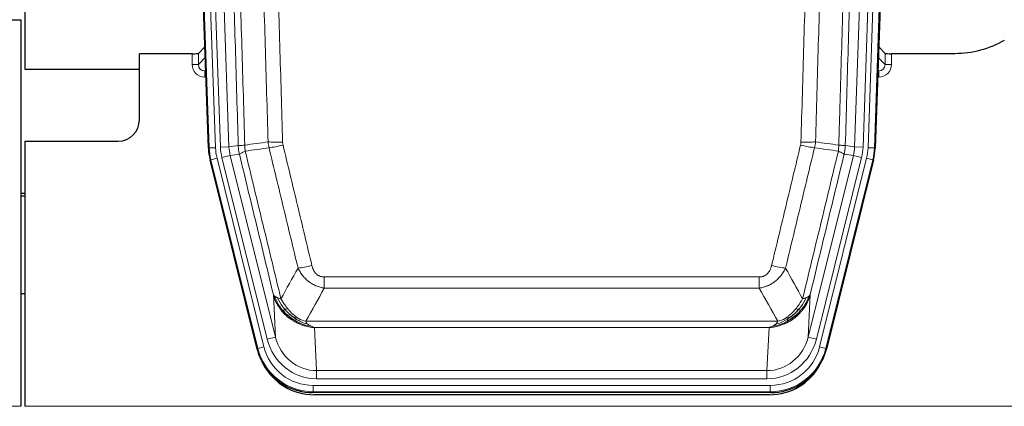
# Model space of a CAD drawing. Header units: inches. Extents: x 0 to 20790, y -12 to 14700.
# Tile 12 of 133: x 3731 to 4196, y 3637 to 3819. Entities that reach past the tile are written whole.
import ezdxf

# ---------------------------------------------------------------- set-up
doc = ezdxf.new("R2010")
doc.units = ezdxf.units.IN
doc.layers.add('1', color=7, linetype='Continuous', true_color=0xffffff)

msp = doc.modelspace()

# ---------------------------------------------------------------- linework, layer by layer
at = {"layer": '1', "color": 2, "linetype": 'Continuous', "lineweight": 25}
for p, q in [((3733.583, 4219.496), (3733.583, 3795.986)), ((3820.179, 3758.721), (3807.061, 4134.366)), ((4148.105, 4134.366), (4134.987, 3758.721)), ((3723.626, 3819.236), (3731.583, 3819.236)), ((3731.583, 3819.236), (3731.583, 3636.956)), ((3812.486, 3803.221), (3787.583, 3803.221)), ((3787.583, 3771.986), (3787.583, 3803.221)), ((3818.512, 3806.458), (3815.485, 3803.323)), ((4139.682, 3803.323), (4136.654, 3806.458)), ((4172.583, 3803.221), (4142.68, 3803.221)), ((3733.583, 3795.986), (3787.583, 3795.986)), ((3733.583, 3761.986), (3777.583, 3761.986)), ((3733.583, 3761.986), (3733.583, 3636.956)), ((3843.218, 3663.881), (3820.964, 3753.139)), ((4134.203, 3753.139), (4111.949, 3663.881)), ((3733.583, 3737.253), (3731.583, 3737.253)), ((3731.583, 3736.253), (3733.583, 3736.253)), ((3733.608, 3689.986), (3731.593, 3689.986)), ((4085.787, 3643.441), (3869.38, 3643.441)), ((4085.195, 3642.399), (3869.972, 3642.399))]:
    msp.add_line(p, q, dxfattribs=at)
at = {"layer": '1', "color": 110, "linetype": 'Continuous', "lineweight": 13}
for p, q in [((3820.553, 3758.773), (3807.442, 4134.216)), ((3810.436, 4134.321), (3823.547, 3758.878)), ((3812.828, 4133.379), (3825.894, 3759.208)), ((3816.82, 4133.518), (3829.886, 3759.347)), ((4125.281, 3759.347), (4138.347, 4133.518)), ((4142.339, 4133.379), (4129.273, 3759.208)), ((4131.62, 3758.878), (4144.731, 4134.321)), ((4147.725, 4134.216), (4134.614, 3758.773)), ((3812.476, 3798.174), (3812.486, 3803.221)), ((3815.485, 3803.323), (3815.474, 3798.092)), ((4139.693, 3798.092), (4139.682, 3803.323)), ((4142.68, 3803.221), (4142.691, 3798.174)), ((3815.474, 3798.092), (3818.688, 3801.42)), ((4136.479, 3801.42), (4139.693, 3798.092)), ((3818.894, 3795.527), (3818.467, 3795.084)), ((3818.467, 3795.084), (3818.467, 3792.165)), ((3818.467, 3795.084), (3818.909, 3795.084)), ((4136.257, 3795.084), (4136.7, 3795.084)), ((4136.7, 3795.084), (4136.273, 3795.527)), ((4136.7, 3795.084), (4136.7, 3792.165)), ((3818.467, 3792.165), (3819.011, 3792.165)), ((4136.7, 3792.165), (4136.155, 3792.165)), ((3820.179, 3758.721), (3820.553, 3758.773)), ((3823.547, 3758.878), (3820.553, 3758.773)), ((3825.894, 3759.208), (3829.886, 3759.347)), ((3829.886, 3759.347), (3834.263, 3759.962)), ((4120.904, 3759.962), (4125.281, 3759.347)), ((4125.281, 3759.347), (4129.273, 3759.208)), ((4134.614, 3758.773), (4131.62, 3758.878)), ((4134.614, 3758.773), (4134.987, 3758.721)), ((3821.337, 3753.191), (3820.964, 3753.139)), ((3824.244, 3753.916), (3821.337, 3753.191)), ((3843.511, 3664.256), (3821.337, 3753.191)), ((3824.244, 3753.916), (3846.418, 3664.981)), ((3826.591, 3754.246), (3830.467, 3755.212)), ((3847.943, 3668.608), (3826.591, 3754.246)), ((3834.819, 3755.824), (3830.467, 3755.212)), ((3830.467, 3755.212), (3851.819, 3669.574)), ((4103.348, 3669.574), (4124.699, 3755.212)), ((4107.223, 3668.608), (4128.575, 3754.246)), ((4108.749, 3664.981), (4130.923, 3753.916)), ((4133.829, 3753.191), (4111.656, 3664.256)), ((4124.699, 3755.212), (4120.348, 3755.824)), ((4124.699, 3755.212), (4128.575, 3754.246)), ((4133.829, 3753.191), (4130.923, 3753.916)), ((4134.203, 3753.139), (4133.829, 3753.191)), ((3874.912, 3692.688), (3874.912, 3697.929)), ((3874.912, 3697.929), (4080.255, 3697.929)), ((4080.255, 3692.688), (4080.255, 3697.929)), ((4080.255, 3692.688), (3874.912, 3692.688)), ((3851.819, 3669.574), (3850.861, 3689.63)), ((4104.305, 3689.63), (4103.348, 3669.574)), ((3866.181, 3677.069), (4088.986, 3677.069)), ((4084.873, 3674.039), (3870.293, 3674.039)), ((3870.293, 3674.039), (3871.262, 3653.76)), ((4083.905, 3653.76), (4084.873, 3674.039)), ((3847.943, 3668.608), (3851.819, 3669.574)), ((4107.223, 3668.608), (4103.348, 3669.574)), ((3843.218, 3663.881), (3843.511, 3664.256)), ((3846.418, 3664.981), (3843.511, 3664.256)), ((4111.656, 3664.256), (4108.749, 3664.981)), ((4111.656, 3664.256), (4111.949, 3663.881)), ((3871.262, 3649.896), (3871.262, 3653.76)), ((3871.262, 3653.76), (4083.905, 3653.76)), ((4083.905, 3649.896), (3871.262, 3649.896)), ((4083.905, 3649.896), (4083.905, 3653.76)), ((3869.673, 3646.812), (4085.493, 3646.812)), ((3869.673, 3643.816), (3869.673, 3646.812)), ((4085.493, 3643.816), (4085.493, 3646.812)), ((3869.673, 3643.816), (3869.38, 3643.441)), ((4085.493, 3643.816), (3869.673, 3643.816)), ((4085.787, 3643.441), (4085.493, 3643.816)), ((3243.583, 3636.956), (3731.583, 3636.956)), ((3733.583, 3636.956), (4221.583, 3636.956))]:
    msp.add_line(p, q, dxfattribs=at)
at = {"layer": '1', "color": 2, "linetype": 'Continuous', "lineweight": 25}
msp.add_arc((3777.583, 3771.986), 10, 270, 0, dxfattribs=at)
for centre, major_axis, ratio, start_param, end_param in [((3812.486, 3803.326), (-3, 0), 0.0349646, 1.5706703, 3.1078402), ((4142.68, 3803.326), (3, 0), 0.0349646, 3.1753451, 4.712515), ((3847.199, 3759.672, 0), (26.774, 3.763), 0.9986144, 3.0370169, 3.2461684), ((4107.967, 3759.672, 0), (-26.774, 3.763), 0.9986144, 3.0370169, 3.2461684), ((3869.438, 3670.478, 0), (16.66, 21.323), 0.9977958, 2.4794378, 2.7643876), ((4085.729, 3670.478, 0), (-16.66, 21.323), 0.9977958, 3.5187977, 3.8037475), ((3869.438, 3670.478, 0), (16.66, 21.323), 0.9977958, 2.7643876, 3.8037475), ((3869.997, 3669.415), (16.639, 21.297), 0.9990195, 2.7203481, 3.8043419), ((4085.169, 3669.415), (-16.639, 21.297), 0.9990195, 2.4788434, 3.5628372), ((4085.729, 3670.478, 0), (-16.66, 21.323), 0.9977958, 2.4794378, 3.5187977)]:
    msp.add_ellipse(centre, major_axis=major_axis, ratio=ratio, start_param=start_param, end_param=end_param, dxfattribs=at)
at = {"layer": '1', "color": 110, "linetype": 'Continuous', "lineweight": 13}
for centre, major_axis, ratio, start_param, end_param in [((3818.479, 3798.174), (-3.237, -5.067), 0.9977321, 5.2798208, 6.8506171), ((3812.476, 3798.095), (-3, 0.006), 0.0261769, 3.175273, 4.7124429), ((3818.479, 3798.095), (-1.726, -2.474), 0.9943829, 5.3201387, 6.890935), ((4136.687, 3798.174), (3.237, -5.067), 0.9977321, 5.7157535, 7.2865499), ((4136.687, 3798.095), (1.726, -2.474), 0.9943829, 5.6754356, 7.2462319), ((4142.691, 3798.095), (-3, -0.006), 0.0261769, 4.7123351, 6.249505), ((3855.216, 3762.667), (-9.996, -0.288), 0.1133347, 0.8101184, 1.5675278), ((4099.95, 3762.667), (-9.996, 0.288), 0.1133347, 1.5740649, 2.3314742), ((3847.565, 3759.723), (-26.766, -3.762), 0.9989218, 6.1786096, 6.387761), ((3847.565, 3759.723, 0), (23.799, 3.345), 0.9986144, 3.0370169, 3.2461684), ((3849.912, 3760.053, 0), (-23.799, -3.345), 0.9986144, 6.1786096, 6.387761), ((3849.912, 3760.053), (-19.844, -2.789), 0.9980617, 6.1786096, 6.387761), ((3855.404, 3761.261), (-9.719, -2.353), 0.1107863, 0.7983441, 1.5439815), ((4099.763, 3761.261), (-9.719, 2.353), 0.1107863, 1.5976112, 2.3432486), ((4105.255, 3760.053), (19.844, -2.789), 0.9980617, 6.1786096, 6.387761), ((4105.255, 3760.053), (23.799, -3.345), 0.9986144, 6.1786096, 6.387761), ((4107.602, 3759.723), (-23.799, 3.345), 0.9986144, 3.0370169, 3.2461684), ((4107.602, 3759.723), (26.766, -3.762), 0.9989218, 6.1786096, 6.387761), ((3869.065, 3704.686), (-9.722, -2.342), 0.1329353, 0.7958322, 1.5387903), ((4086.102, 3704.686), (9.722, -2.342), 0.1329353, 4.744395, 5.4873531), ((3871.182, 3674.743, 0), (1.185, -24.82), 0.9658521, 4.9157844, 6.2370968), ((3871.182, 3674.743), (1.001, -20.961), 0.9530564, 4.9157844, 6.2370968), ((4083.984, 3674.743), (-1.001, -20.961), 0.9530564, 0.0460885, 1.3674009), ((4083.984, 3674.743), (-1.185, -24.82), 0.9658521, 0.0460885, 1.3674009), ((3869.725, 3670.845), (-16.651, -21.313), 0.9982842, 5.6210305, 6.9453401), ((3869.725, 3670.845, 0), (14.809, 18.954), 0.9977958, 2.4794378, 3.8037475), ((4085.442, 3670.845, 0), (-14.809, 18.954), 0.9977958, 2.4794378, 3.8037475), ((4085.442, 3670.845), (16.651, -21.313), 0.9982842, 5.6210305, 6.9453401)]:
    msp.add_ellipse(centre, major_axis=major_axis, ratio=ratio, start_param=start_param, end_param=end_param, dxfattribs=at)
for points, knots in [([(3825.123, 4132.927), (3825.694, 4117.372), (3826.822, 4086.262), (3828.467, 4039.597), (3829.533, 4008.487), (3830.322, 3985.154), (3830.713, 3973.488), (3831.165, 3959.877), (3831.357, 3954.044), (3831.485, 3950.155), (3831.549, 3948.211), (3831.868, 3938.489), (3832.247, 3926.826), (3832.685, 3913.223), (3832.872, 3907.395), (3832.996, 3903.509), (3833.058, 3901.566), (3833.614, 3884.083), (3834.587, 3853.027), (3835.998, 3806.517), (3836.906, 3775.559), (3837.352, 3760.093)], [0, 0, 0, 0, 0.125, 0.25, 0.375, 0.375, 0.4375, 0.46875, 0.484375, 0.484375, 0.5, 0.5, 0.5625, 0.59375, 0.609375, 0.609375, 0.625, 0.625, 0.75, 0.875, 1, 1, 1, 1]), ([(4117.815, 3760.093), (4117.87, 3762.026), (4117.926, 3763.96), (4118.038, 3767.827), (4118.207, 3773.629), (4118.602, 3787.169), (4118.946, 3798.782), (4119.639, 3822.015), (4120.579, 3853.014), (4122.038, 3899.579), (4123.042, 3930.665), (4123.616, 3948.163), (4123.68, 3950.107), (4123.808, 3953.996), (4124, 3959.83), (4124.452, 3973.443), (4124.843, 3985.114), (4125.172, 3994.84), (4125.238, 3996.786), (4125.37, 4000.676), (4125.568, 4006.512), (4126.033, 4020.129), (4126.436, 4031.8), (4127.248, 4055.141), (4128.345, 4086.259), (4129.472, 4117.372), (4130.044, 4132.927)], [0, 0, 0, 0, 0.015625, 0.015625, 0.03125, 0.0625, 0.125, 0.125, 0.25, 0.375, 0.5, 0.5, 0.515625, 0.515625, 0.53125, 0.5625, 0.625, 0.625, 0.640625, 0.640625, 0.65625, 0.6875, 0.75, 0.75, 0.875, 1, 1, 1, 1]), ([(3834.263, 3759.962), (3833.818, 3775.372), (3832.912, 3806.218), (3831.505, 3852.559), (3830.535, 3883.503), (3829.98, 3900.922), (3829.919, 3902.858), (3829.795, 3906.73), (3829.609, 3912.537), (3829.172, 3926.091), (3828.794, 3937.712), (3828.476, 3947.398), (3828.412, 3949.336), (3828.284, 3953.211), (3828.092, 3959.023), (3827.642, 3972.585), (3827.252, 3984.209), (3826.466, 4007.458), (3825.402, 4038.456), (3823.762, 4084.954), (3822.637, 4115.952), (3822.067, 4131.451)], [0, 0, 0, 0, 0.125, 0.25, 0.375, 0.375, 0.390625, 0.390625, 0.40625, 0.4375, 0.5, 0.5, 0.515625, 0.515625, 0.53125, 0.5625, 0.625, 0.625, 0.75, 0.875, 1, 1, 1, 1]), ([(3848.349, 3761.647), (3847.91, 3776.866), (3847.019, 3807.328), (3846.097, 3837.838), (3845.394, 3860.738), (3845.158, 3868.374), (3844.681, 3883.653), (3844.441, 3891.295), (3843.715, 3914.231), (3843.223, 3929.528), (3842.599, 3948.658), (3842.473, 3952.484), (3842.222, 3960.136), (3841.843, 3971.614), (3841.46, 3983.092), (3840.688, 4006.048), (3839.645, 4036.657), (3838.035, 4082.572), (3836.933, 4113.182), (3836.375, 4128.488)], [0, 0, 0, 0, 0.125, 0.25, 0.25, 0.3125, 0.3125, 0.375, 0.375, 0.5, 0.5, 0.53125, 0.53125, 0.5625, 0.625, 0.625, 0.75, 0.875, 1, 1, 1, 1]), ([(3843.258, 4128.831), (3843.815, 4113.506), (3844.916, 4082.858), (3846.524, 4036.886), (3847.566, 4006.239), (3848.337, 3983.254), (3848.719, 3971.761), (3849.097, 3960.269), (3849.349, 3952.608), (3849.474, 3948.777), (3850.097, 3929.623), (3850.589, 3914.307), (3851.314, 3891.343), (3851.554, 3883.691), (3852.03, 3868.393), (3852.266, 3860.747), (3852.968, 3837.819), (3853.888, 3807.271), (3854.779, 3776.771), (3855.216, 3761.533)], [0, 0, 0, 0, 0.125, 0.25, 0.375, 0.375, 0.4375, 0.46875, 0.46875, 0.5, 0.5, 0.625, 0.625, 0.6875, 0.6875, 0.75, 0.75, 0.875, 1, 1, 1, 1]), ([(4099.95, 3761.533), (4100.388, 3776.771), (4101.278, 3807.271), (4102.199, 3837.819), (4102.901, 3860.747), (4103.137, 3868.393), (4103.613, 3883.691), (4103.853, 3891.343), (4104.578, 3914.307), (4105.069, 3929.623), (4105.693, 3948.777), (4105.818, 3952.608), (4106.069, 3960.269), (4106.448, 3971.761), (4106.83, 3983.254), (4107.601, 4006.239), (4108.643, 4036.886), (4110.251, 4082.858), (4111.351, 4113.506), (4111.909, 4128.831)], [0, 0, 0, 0, 0.125, 0.25, 0.25, 0.3125, 0.3125, 0.375, 0.375, 0.5, 0.5, 0.53125, 0.53125, 0.5625, 0.625, 0.625, 0.75, 0.875, 1, 1, 1, 1]), ([(4118.792, 4128.488), (4118.234, 4113.182), (4117.132, 4082.572), (4115.522, 4036.657), (4114.478, 4006.048), (4113.707, 3983.092), (4113.324, 3971.614), (4112.945, 3960.136), (4112.693, 3952.484), (4112.568, 3948.658), (4111.943, 3929.528), (4111.452, 3914.231), (4110.725, 3891.295), (4110.485, 3883.653), (4110.009, 3868.374), (4109.772, 3860.738), (4109.069, 3837.838), (4108.148, 3807.328), (4107.256, 3776.866), (4106.818, 3761.647)], [0, 0, 0, 0, 0.125, 0.25, 0.375, 0.375, 0.4375, 0.46875, 0.46875, 0.5, 0.5, 0.625, 0.625, 0.6875, 0.6875, 0.75, 0.75, 0.875, 1, 1, 1, 1]), ([(4133.099, 4131.451), (4132.529, 4115.952), (4131.405, 4084.95), (4130.311, 4053.944), (4129.501, 4030.686), (4129.1, 4019.057), (4128.636, 4005.489), (4128.438, 3999.674), (4128.307, 3995.797), (4128.241, 3993.859), (4127.913, 3984.167), (4127.523, 3972.538), (4127.073, 3958.974), (4126.881, 3953.162), (4126.753, 3949.287), (4126.689, 3947.349), (4126.117, 3929.914), (4125.115, 3898.941), (4123.661, 3852.545), (4122.255, 3806.216), (4121.349, 3775.373), (4120.904, 3759.962)], [0, 0, 0, 0, 0.125, 0.25, 0.25, 0.3125, 0.34375, 0.359375, 0.359375, 0.375, 0.375, 0.4375, 0.46875, 0.484375, 0.484375, 0.5, 0.5, 0.625, 0.75, 0.875, 1, 1, 1, 1]), ([(3855.404, 3760.122), (3855.348, 3760.354), (3855.304, 3760.587), (3855.242, 3761.058), (3855.223, 3761.294), (3855.216, 3761.533)], [0, 0, 0, 0, 0.5, 0.5, 1, 1, 1, 1]), ([(4099.95, 3761.533), (4099.943, 3761.294), (4099.924, 3761.058), (4099.862, 3760.587), (4099.819, 3760.354), (4099.763, 3760.122)], [0, 0, 0, 0, 0.5, 0.5, 1, 1, 1, 1]), ([(3834.263, 3759.962), (3834.288, 3759.96), (3834.338, 3759.957), (3834.527, 3759.955), (3834.796, 3759.956), (3835.272, 3759.963), (3836.055, 3759.992), (3836.92, 3760.059), (3837.352, 3760.093)], [0, 0, 0, 0, 0.1250992, 0.25018, 0.3752424, 0.5002868, 0.7501372, 1, 1, 1, 1]), ([(3834.819, 3755.824), (3834.75, 3756.129), (3834.596, 3756.806), (3834.402, 3758.007), (3834.296, 3759.086), (3834.269, 3759.783), (3834.263, 3759.962)], [0, 0, 0, 0, 0.2247758, 0.4999124, 0.8717677, 1, 1, 1, 1]), ([(3834.819, 3755.824), (3834.84, 3755.875), (3834.918, 3755.941), (3835.181, 3756.108), (3835.367, 3756.208), (3835.839, 3756.445), (3836.124, 3756.582), (3836.782, 3756.892), (3837.155, 3757.066), (3837.564, 3757.258)], [0, 0, 0, 0, 0.25, 0.25, 0.5, 0.5, 0.75, 0.75, 1, 1, 1, 1]), ([(3837.564, 3757.258), (3837.489, 3757.724), (3837.446, 3758.194), (3837.388, 3759.139), (3837.373, 3759.615), (3837.352, 3760.093)], [0, 0, 0, 0, 0.5, 0.5, 1, 1, 1, 1]), ([(3837.564, 3757.258), (3840.386, 3745.634), (3843.202, 3734.018), (3847.415, 3716.606), (3848.818, 3710.805), (3851.621, 3699.207), (3853.02, 3693.41), (3854.418, 3687.616)], [0, 0, 0, 0, 0.5, 0.5, 0.75, 0.75, 1, 1, 1, 1]), ([(3862.485, 3702.125), (3861.35, 3706.846), (3860.213, 3711.568), (3857.938, 3721.016), (3856.799, 3725.742), (3853.38, 3739.923), (3851.096, 3749.382), (3848.807, 3758.848)], [0, 0, 0, 0, 0.25, 0.25, 0.5, 0.5, 1, 1, 1, 1]), ([(3855.404, 3760.122), (3857.689, 3750.643), (3859.97, 3741.17), (3863.386, 3726.97), (3864.523, 3722.237), (3866.796, 3712.776), (3867.931, 3708.047), (3869.065, 3703.32)], [0, 0, 0, 0, 0.5, 0.5, 0.75, 0.75, 1, 1, 1, 1]), ([(4086.102, 3703.32), (4087.236, 3708.047), (4088.371, 3712.776), (4090.643, 3722.237), (4091.781, 3726.97), (4095.196, 3741.17), (4097.477, 3750.643), (4099.763, 3760.122)], [0, 0, 0, 0, 0.25, 0.25, 0.5, 0.5, 1, 1, 1, 1]), ([(4106.359, 3758.848), (4104.071, 3749.382), (4101.787, 3739.923), (4098.367, 3725.742), (4097.229, 3721.016), (4094.953, 3711.568), (4093.817, 3706.846), (4092.682, 3702.125)], [0, 0, 0, 0, 0.5, 0.5, 0.75, 0.75, 1, 1, 1, 1]), ([(4100.749, 3687.616), (4102.147, 3693.41), (4103.546, 3699.207), (4106.348, 3710.805), (4107.751, 3716.606), (4111.965, 3734.018), (4114.78, 3745.634), (4117.603, 3757.258)], [0, 0, 0, 0, 0.25, 0.25, 0.5, 0.5, 1, 1, 1, 1]), ([(4117.815, 3760.093), (4117.794, 3759.615), (4117.778, 3759.139), (4117.72, 3758.194), (4117.678, 3757.724), (4117.603, 3757.258)], [0, 0, 0, 0, 0.5, 0.5, 1, 1, 1, 1]), ([(4117.603, 3757.258), (4118.011, 3757.066), (4118.384, 3756.892), (4119.042, 3756.582), (4119.328, 3756.445), (4119.799, 3756.208), (4119.985, 3756.108), (4120.249, 3755.941), (4120.326, 3755.875), (4120.348, 3755.824)], [0, 0, 0, 0, 0.25, 0.25, 0.5, 0.5, 0.75, 0.75, 1, 1, 1, 1]), ([(4117.815, 3760.093), (4118.004, 3760.077), (4118.406, 3760.045), (4118.971, 3760.009), (4119.525, 3759.979), (4120.141, 3759.957), (4120.7, 3759.949), (4120.836, 3759.958), (4120.904, 3759.962)], [0, 0, 0, 0, 0.1064395, 0.2252974, 0.3565726, 0.5002636, 0.7501339, 1, 1, 1, 1]), ([(4120.904, 3759.962), (4120.897, 3759.783), (4120.871, 3759.085), (4120.764, 3758.007), (4120.571, 3756.806), (4120.417, 3756.129), (4120.348, 3755.824)], [0, 0, 0, 0, 0.1283244, 0.5000876, 0.7752121, 1, 1, 1, 1]), ([(3850.861, 3689.63), (3849.531, 3695.137), (3848.198, 3700.647), (3845.531, 3711.672), (3844.195, 3717.186), (3840.184, 3733.735), (3837.505, 3744.776), (3834.819, 3755.824)], [0, 0, 0, 0, 0.25, 0.25, 0.5, 0.5, 1, 1, 1, 1]), ([(4120.348, 3755.824), (4117.662, 3744.776), (4114.982, 3733.735), (4110.971, 3717.186), (4109.636, 3711.672), (4106.968, 3700.647), (4105.636, 3695.137), (4104.305, 3689.63)], [0, 0, 0, 0, 0.5, 0.5, 0.75, 0.75, 1, 1, 1, 1]), ([(3874.912, 3692.688), (3874.577, 3692.736), (3874.244, 3692.795), (3873.581, 3692.934), (3873.253, 3693.014), (3872.277, 3693.285), (3871.639, 3693.506), (3870.936, 3693.803), (3870.859, 3693.837), (3870.703, 3693.906), (3870.626, 3693.941), (3870.394, 3694.048), (3870.241, 3694.122), (3869.787, 3694.35), (3869.192, 3694.673), (3868.619, 3695.035), (3868.198, 3695.32), (3867.989, 3695.466), (3867.784, 3695.618), (3867.648, 3695.72), (3867.58, 3695.772), (3866.974, 3696.241), (3866.466, 3696.69), (3865.747, 3697.406), (3865.514, 3697.652), (3865.176, 3698.032), (3865.065, 3698.161), (3864.847, 3698.422), (3864.739, 3698.554), (3864.212, 3699.221), (3863.824, 3699.775), (3863.109, 3700.922), (3862.782, 3701.514), (3862.485, 3702.125)], [0, 0, 0, 0, 0.0625, 0.0625, 0.125, 0.125, 0.25, 0.25, 0.265625, 0.265625, 0.28125, 0.28125, 0.3125, 0.3125, 0.375, 0.4375, 0.4375, 0.46875, 0.484375, 0.484375, 0.5, 0.5, 0.625, 0.625, 0.6875, 0.6875, 0.71875, 0.71875, 0.75, 0.75, 0.875, 0.875, 1, 1, 1, 1]), ([(3874.912, 3697.929), (3874.729, 3697.929), (3874.547, 3697.937), (3874.183, 3697.968), (3874.003, 3697.993), (3873.648, 3698.058), (3873.472, 3698.099), (3873.126, 3698.199), (3872.955, 3698.257), (3872.744, 3698.343), (3872.702, 3698.36), (3872.618, 3698.397), (3872.494, 3698.453), (3872.372, 3698.514), (3872.133, 3698.641), (3871.826, 3698.828), (3871.539, 3699.045), (3871.365, 3699.19), (3871.331, 3699.22), (3871.263, 3699.28), (3871.229, 3699.31), (3871.129, 3699.403), (3871.064, 3699.466), (3870.875, 3699.659), (3870.756, 3699.793), (3870.529, 3700.071), (3870.422, 3700.214), (3870.219, 3700.509), (3870.123, 3700.661), (3870.01, 3700.856), (3869.988, 3700.895), (3869.944, 3700.974), (3869.923, 3701.014), (3869.859, 3701.134), (3869.818, 3701.214), (3869.699, 3701.456), (3869.626, 3701.62), (3869.489, 3701.951), (3869.425, 3702.118), (3869.249, 3702.625), (3869.149, 3702.969), (3869.065, 3703.32)], [0, 0, 0, 0, 0.0625, 0.0625, 0.125, 0.125, 0.1875, 0.1875, 0.25, 0.25, 0.265625, 0.265625, 0.28125, 0.3125, 0.3125, 0.375, 0.4375, 0.4375, 0.453125, 0.453125, 0.46875, 0.46875, 0.5, 0.5, 0.5625, 0.5625, 0.625, 0.625, 0.6875, 0.6875, 0.703125, 0.703125, 0.71875, 0.71875, 0.75, 0.75, 0.8125, 0.8125, 0.875, 0.875, 1, 1, 1, 1]), ([(4086.102, 3703.32), (4086.08, 3703.232), (4086.058, 3703.145), (4086.012, 3702.97), (4085.988, 3702.883), (4085.913, 3702.624), (4085.858, 3702.454), (4085.74, 3702.116), (4085.677, 3701.949), (4085.54, 3701.619), (4085.467, 3701.456), (4085.31, 3701.135), (4085.226, 3700.976), (4085.09, 3700.743), (4085.044, 3700.666), (4084.947, 3700.513), (4084.898, 3700.437), (4084.744, 3700.213), (4084.636, 3700.068), (4084.408, 3699.79), (4084.288, 3699.656), (4084.099, 3699.463), (4084.001, 3699.368), (4083.901, 3699.277), (4083.832, 3699.217), (4083.798, 3699.187), (4083.623, 3699.041), (4083.479, 3698.932), (4083.032, 3698.63), (4082.715, 3698.461), (4082.295, 3698.291), (4082.21, 3698.259), (4082.037, 3698.2), (4081.95, 3698.172), (4081.688, 3698.097), (4081.512, 3698.056), (4081.158, 3697.992), (4080.979, 3697.968), (4080.619, 3697.937), (4080.437, 3697.929), (4080.255, 3697.929)], [0, 0, 0, 0, 0.03125, 0.03125, 0.0625, 0.0625, 0.125, 0.125, 0.1875, 0.1875, 0.25, 0.25, 0.3125, 0.3125, 0.34375, 0.34375, 0.375, 0.375, 0.4375, 0.4375, 0.5, 0.5, 0.53125, 0.546875, 0.546875, 0.5625, 0.5625, 0.625, 0.625, 0.75, 0.75, 0.78125, 0.78125, 0.8125, 0.8125, 0.875, 0.875, 0.9375, 0.9375, 1, 1, 1, 1]), ([(4092.682, 3702.125), (4092.384, 3701.514), (4092.058, 3700.922), (4091.345, 3699.778), (4090.958, 3699.226), (4090.33, 3698.43), (4090.058, 3698.105), (4089.773, 3697.789), (4089.658, 3697.663), (4089.599, 3697.6), (4089.424, 3697.414), (4089.305, 3697.292), (4088.703, 3696.692), (4088.194, 3696.242), (4087.522, 3695.721), (4087.385, 3695.619), (4087.178, 3695.469), (4087.109, 3695.419), (4086.969, 3695.321), (4086.899, 3695.273), (4086.547, 3695.035), (4086.26, 3694.854), (4085.384, 3694.34), (4084.779, 3694.036), (4084.075, 3693.738), (4083.997, 3693.706), (4083.839, 3693.642), (4083.76, 3693.611), (4083.522, 3693.519), (4083.363, 3693.461), (4082.883, 3693.294), (4082.56, 3693.193), (4081.585, 3692.923), (4080.925, 3692.785), (4080.255, 3692.688)], [0, 0, 0, 0, 0.125, 0.125, 0.25, 0.25, 0.3125, 0.328125, 0.328125, 0.34375, 0.34375, 0.375, 0.375, 0.5, 0.5, 0.53125, 0.53125, 0.546875, 0.546875, 0.5625, 0.5625, 0.625, 0.625, 0.75, 0.75, 0.765625, 0.765625, 0.78125, 0.78125, 0.8125, 0.8125, 0.875, 0.875, 1, 1, 1, 1]), ([(3854.893, 3681.803), (3854.646, 3682.11), (3854.089, 3682.801), (3853.255, 3684.024), (3852.371, 3685.565), (3851.504, 3687.453), (3851.085, 3688.872), (3850.861, 3689.63)], [0, 0, 0, 0, 0.132495, 0.2987501, 0.4987593, 0.7325133, 1, 1, 1, 1]), ([(3855.383, 3682.033), (3854.948, 3682.543), (3854.538, 3683.073), (3853.009, 3685.255), (3852.113, 3687.034), (3851.5, 3688.847)], [0, 0, 0, 0, 0.25, 0.25, 1, 1, 1, 1]), ([(3856.369, 3682.56), (3855.997, 3682.992), (3855.641, 3683.436), (3854.28, 3685.255), (3853.409, 3686.709), (3852.711, 3688.175)], [0, 0, 0, 0, 0.25, 0.25, 1, 1, 1, 1]), ([(3857.593, 3683.009), (3857.294, 3683.379), (3857.004, 3683.757), (3855.877, 3685.287), (3855.111, 3686.475), (3854.418, 3687.616)], [0, 0, 0, 0, 0.25, 0.25, 1, 1, 1, 1]), ([(4100.749, 3687.616), (4100.056, 3686.475), (4099.289, 3685.287), (4098.163, 3683.757), (4097.872, 3683.379), (4097.573, 3683.009)], [0, 0, 0, 0, 0.75, 0.75, 1, 1, 1, 1]), ([(4102.456, 3688.175), (4101.757, 3686.709), (4100.886, 3685.255), (4099.526, 3683.436), (4099.169, 3682.992), (4098.798, 3682.56)], [0, 0, 0, 0, 0.75, 0.75, 1, 1, 1, 1]), ([(4103.666, 3688.847), (4103.054, 3687.034), (4102.158, 3685.255), (4100.628, 3683.073), (4100.218, 3682.543), (4099.783, 3682.033)], [0, 0, 0, 0, 0.75, 0.75, 1, 1, 1, 1]), ([(4104.305, 3689.63), (4104.184, 3689.196), (4103.95, 3688.357), (4103.509, 3687.174), (4103.039, 3686.103), (4102.549, 3685.142), (4102.057, 3684.286), (4101.575, 3683.532), (4101.114, 3682.874), (4100.685, 3682.306), (4100.404, 3681.963), (4100.274, 3681.803)], [0, 0, 0, 0, 0.1527923, 0.2951653, 0.4271184, 0.5486511, 0.6597631, 0.7604539, 0.8507236, 0.9305721, 1, 1, 1, 1]), ([(4102.456, 3688.175), (4102.333, 3688.124), (4102.205, 3688.074), (4101.872, 3687.951), (4101.662, 3687.881), (4101.22, 3687.744), (4100.989, 3687.679), (4100.749, 3687.616)], [0, 0, 0, 0, 0.25, 0.25, 0.625, 0.625, 1, 1, 1, 1]), ([(4103.666, 3688.847), (4103.627, 3688.816), (4103.587, 3688.786), (4103.419, 3688.667), (4103.28, 3688.581), (4102.977, 3688.413), (4102.812, 3688.331), (4102.577, 3688.226), (4102.517, 3688.2), (4102.456, 3688.175)], [0, 0, 0, 0, 0.125, 0.125, 0.5, 0.5, 0.875, 0.875, 1, 1, 1, 1]), ([(4104.305, 3689.63), (4104.221, 3689.421), (4104.079, 3689.221), (4103.816, 3688.969), (4103.744, 3688.907), (4103.666, 3688.847)], [0, 0, 0, 0, 0.75, 0.75, 1, 1, 1, 1]), ([(3854.893, 3681.803), (3854.929, 3681.809), (3854.971, 3681.824), (3855.077, 3681.869), (3855.139, 3681.901), (3855.265, 3681.968), (3855.321, 3681.999), (3855.383, 3682.033)], [0, 0, 0, 0, 0.375, 0.375, 0.75, 0.75, 1, 1, 1, 1]), ([(3855.383, 3682.033), (3855.414, 3682.05), (3855.446, 3682.068), (3855.581, 3682.143), (3855.694, 3682.206), (3855.943, 3682.342), (3856.079, 3682.414), (3856.271, 3682.512), (3856.32, 3682.536), (3856.369, 3682.56)], [0, 0, 0, 0, 0.125, 0.125, 0.5, 0.5, 0.875, 0.875, 1, 1, 1, 1]), ([(3856.369, 3682.56), (3856.468, 3682.608), (3856.569, 3682.656), (3856.826, 3682.77), (3856.983, 3682.834), (3857.294, 3682.941), (3857.447, 3682.983), (3857.593, 3683.009)], [0, 0, 0, 0, 0.25, 0.25, 0.625, 0.625, 1, 1, 1, 1]), ([(3861.563, 3679.13), (3861.382, 3679.261), (3861.204, 3679.396), (3860.497, 3679.955), (3859.982, 3680.415), (3858.988, 3681.396), (3858.509, 3681.917), (3857.894, 3682.641), (3857.743, 3682.824), (3857.593, 3683.009)], [0, 0, 0, 0, 0.125, 0.125, 0.5, 0.5, 0.875, 0.875, 1, 1, 1, 1]), ([(4097.573, 3683.009), (4097.424, 3682.824), (4097.272, 3682.641), (4096.658, 3681.917), (4096.179, 3681.396), (4095.184, 3680.415), (4094.67, 3679.955), (4093.963, 3679.396), (4093.784, 3679.261), (4093.604, 3679.13)], [0, 0, 0, 0, 0.125, 0.125, 0.5, 0.5, 0.875, 0.875, 1, 1, 1, 1]), ([(4098.798, 3682.56), (4098.699, 3682.608), (4098.598, 3682.656), (4098.341, 3682.77), (4098.183, 3682.834), (4097.873, 3682.941), (4097.719, 3682.983), (4097.573, 3683.009)], [0, 0, 0, 0, 0.25, 0.25, 0.625, 0.625, 1, 1, 1, 1]), ([(4099.783, 3682.033), (4099.753, 3682.05), (4099.72, 3682.068), (4099.586, 3682.143), (4099.473, 3682.206), (4099.223, 3682.342), (4099.087, 3682.414), (4098.896, 3682.512), (4098.847, 3682.536), (4098.798, 3682.56)], [0, 0, 0, 0, 0.125, 0.125, 0.5, 0.5, 0.875, 0.875, 1, 1, 1, 1]), ([(4100.274, 3681.803), (4100.202, 3681.816), (4100.103, 3681.86), (4099.901, 3681.968), (4099.845, 3681.999), (4099.783, 3682.033)], [0, 0, 0, 0, 0.75, 0.75, 1, 1, 1, 1]), ([(3861.896, 3676.32), (3861.499, 3676.525), (3860.686, 3676.943), (3859.493, 3677.681), (3858.296, 3678.526), (3857.117, 3679.493), (3855.961, 3680.58), (3855.253, 3681.39), (3854.893, 3681.803)], [0, 0, 0, 0, 0.1495041, 0.3058451, 0.4690463, 0.6391276, 0.8161069, 1, 1, 1, 1]), ([(3861.412, 3678.149), (3861.411, 3678.247), (3861.412, 3678.344), (3861.426, 3678.578), (3861.442, 3678.712), (3861.49, 3678.948), (3861.522, 3679.051), (3861.563, 3679.13)], [0, 0, 0, 0, 0.25, 0.25, 0.625, 0.625, 1, 1, 1, 1]), ([(3861.581, 3677.033), (3861.569, 3677.073), (3861.557, 3677.114), (3861.513, 3677.283), (3861.484, 3677.419), (3861.44, 3677.704), (3861.425, 3677.853), (3861.415, 3678.05), (3861.413, 3678.1), (3861.412, 3678.149)], [0, 0, 0, 0, 0.125, 0.125, 0.5, 0.5, 0.875, 0.875, 1, 1, 1, 1]), ([(3867.051, 3675.731), (3865.641, 3676.051), (3864.204, 3676.592), (3862.334, 3677.585), (3861.87, 3677.856), (3861.412, 3678.149)], [0, 0, 0, 0, 0.75, 0.75, 1, 1, 1, 1]), ([(3866.181, 3677.069), (3864.96, 3677.282), (3863.784, 3677.747), (3862.29, 3678.628), (3861.923, 3678.869), (3861.563, 3679.13)], [0, 0, 0, 0, 0.75, 0.75, 1, 1, 1, 1]), ([(4093.754, 3678.149), (4093.297, 3677.856), (4092.833, 3677.585), (4090.962, 3676.592), (4089.526, 3676.051), (4088.115, 3675.731)], [0, 0, 0, 0, 0.25, 0.25, 1, 1, 1, 1]), ([(4093.604, 3679.13), (4093.244, 3678.869), (4092.876, 3678.628), (4091.382, 3677.747), (4090.206, 3677.282), (4088.986, 3677.069)], [0, 0, 0, 0, 0.25, 0.25, 1, 1, 1, 1]), ([(4100.274, 3681.803), (4099.965, 3681.447), (4099.358, 3680.748), (4098.375, 3679.792), (4097.372, 3678.926), (4096.352, 3678.15), (4095.325, 3677.46), (4094.303, 3676.848), (4093.61, 3676.494), (4093.271, 3676.32)], [0, 0, 0, 0, 0.1580483, 0.3110147, 0.4589091, 0.6017421, 0.7395257, 0.8722733, 1, 1, 1, 1]), ([(4093.585, 3677.033), (4093.598, 3677.073), (4093.609, 3677.114), (4093.654, 3677.283), (4093.683, 3677.419), (4093.727, 3677.704), (4093.742, 3677.853), (4093.752, 3678.05), (4093.753, 3678.1), (4093.754, 3678.149)], [0, 0, 0, 0, 0.125, 0.125, 0.5, 0.5, 0.875, 0.875, 1, 1, 1, 1]), ([(4093.754, 3678.149), (4093.756, 3678.247), (4093.754, 3678.344), (4093.741, 3678.578), (4093.725, 3678.712), (4093.677, 3678.948), (4093.644, 3679.051), (4093.604, 3679.13)], [0, 0, 0, 0, 0.25, 0.25, 0.625, 0.625, 1, 1, 1, 1]), ([(3868.723, 3674.73), (3866.95, 3674.953), (3865.121, 3675.436), (3862.747, 3676.441), (3862.159, 3676.723), (3861.581, 3677.033)], [0, 0, 0, 0, 0.75, 0.75, 1, 1, 1, 1]), ([(3861.896, 3676.32), (3861.862, 3676.379), (3861.823, 3676.448), (3861.741, 3676.61), (3861.699, 3676.702), (3861.631, 3676.877), (3861.605, 3676.953), (3861.581, 3677.033)], [0, 0, 0, 0, 0.375, 0.375, 0.75, 0.75, 1, 1, 1, 1]), ([(3870.293, 3674.039), (3869.849, 3674.08), (3868.947, 3674.163), (3867.573, 3674.393), (3866.17, 3674.711), (3864.747, 3675.134), (3863.309, 3675.659), (3862.371, 3676.098), (3861.896, 3676.32)], [0, 0, 0, 0, 0.1561441, 0.3164106, 0.4808681, 0.6495804, 0.8226062, 1, 1, 1, 1]), ([(3867.051, 3675.731), (3866.933, 3675.827), (3866.823, 3675.927), (3866.574, 3676.186), (3866.449, 3676.35), (3866.263, 3676.696), (3866.202, 3676.877), (3866.181, 3677.069)], [0, 0, 0, 0, 0.25, 0.25, 0.625, 0.625, 1, 1, 1, 1]), ([(3868.723, 3674.73), (3868.649, 3674.766), (3868.575, 3674.802), (3868.279, 3674.949), (3868.057, 3675.067), (3867.63, 3675.317), (3867.424, 3675.449), (3867.172, 3675.635), (3867.11, 3675.682), (3867.051, 3675.731)], [0, 0, 0, 0, 0.125, 0.125, 0.5, 0.5, 0.875, 0.875, 1, 1, 1, 1]), ([(3870.293, 3674.039), (3870.141, 3674.105), (3869.965, 3674.179), (3869.582, 3674.343), (3869.375, 3674.432), (3869.017, 3674.592), (3868.87, 3674.66), (3868.723, 3674.73)], [0, 0, 0, 0, 0.375, 0.375, 0.75, 0.75, 1, 1, 1, 1]), ([(4093.271, 3676.32), (4092.863, 3676.128), (4092.057, 3675.748), (4090.825, 3675.277), (4089.601, 3674.883), (4088.388, 3674.566), (4087.194, 3674.322), (4086.023, 3674.142), (4085.254, 3674.073), (4084.873, 3674.039)], [0, 0, 0, 0, 0.1523218, 0.3014284, 0.4473536, 0.5901335, 0.7298066, 0.8664141, 1, 1, 1, 1]), ([(4084.873, 3674.039), (4084.996, 3674.091), (4085.272, 3674.207), (4085.805, 3674.432), (4086.218, 3674.625), (4086.444, 3674.73)], [0, 0, 0, 0, 0.2664231, 0.5992998, 1, 1, 1, 1]), ([(4093.585, 3677.033), (4093.008, 3676.723), (4092.42, 3676.441), (4090.046, 3675.436), (4088.216, 3674.953), (4086.444, 3674.73)], [0, 0, 0, 0, 0.25, 0.25, 1, 1, 1, 1]), ([(4086.444, 3674.73), (4086.654, 3674.835), (4086.947, 3674.98), (4087.393, 3675.229), (4087.747, 3675.448), (4088, 3675.642), (4088.115, 3675.731)], [0, 0, 0, 0, 0.3659786, 0.5111863, 0.7766492, 1, 1, 1, 1]), ([(4088.115, 3675.731), (4088.348, 3675.937), (4088.771, 3676.31), (4088.919, 3676.834), (4088.986, 3677.069)], [0, 0, 0, 0, 0.5515604, 1, 1, 1, 1]), ([(4093.271, 3676.32), (4093.304, 3676.379), (4093.343, 3676.448), (4093.425, 3676.61), (4093.468, 3676.702), (4093.535, 3676.877), (4093.561, 3676.953), (4093.585, 3677.033)], [0, 0, 0, 0, 0.375, 0.375, 0.75, 0.75, 1, 1, 1, 1])]:
    msp.add_open_spline(points, degree=3, knots=knots, dxfattribs=at)
at = {"layer": '1', "color": 2, "linetype": 'Continuous', "lineweight": 25}
for points, knots in [([(4195.963, 3809.492), (4192.429, 3807.45), (4188.628, 3805.873), (4180.745, 3803.759), (4176.664, 3803.221), (4172.583, 3803.221)], [0, 0, 0, 0, 0.5, 0.5, 1, 1, 1, 1]), ([(3861.581, 3677.033), (3861.292, 3677.188), (3861.006, 3677.35), (3859.872, 3678.028), (3859.049, 3678.6), (3857.484, 3679.86), (3856.742, 3680.547), (3855.824, 3681.527), (3855.601, 3681.778), (3855.383, 3682.033)], [0, 0, 0, 0, 0.125, 0.125, 0.5, 0.5, 0.875, 0.875, 1, 1, 1, 1]), ([(3861.412, 3678.149), (3861.184, 3678.295), (3860.956, 3678.446), (3860.055, 3679.072), (3859.395, 3679.588), (3858.126, 3680.699), (3857.516, 3681.295), (3856.744, 3682.131), (3856.555, 3682.344), (3856.369, 3682.56)], [0, 0, 0, 0, 0.125, 0.125, 0.5, 0.5, 0.875, 0.875, 1, 1, 1, 1]), ([(4099.783, 3682.033), (4099.566, 3681.778), (4099.342, 3681.527), (4098.424, 3680.547), (4097.683, 3679.86), (4096.118, 3678.6), (4095.295, 3678.028), (4094.161, 3677.35), (4093.874, 3677.188), (4093.585, 3677.033)], [0, 0, 0, 0, 0.125, 0.125, 0.5, 0.5, 0.875, 0.875, 1, 1, 1, 1]), ([(4098.798, 3682.56), (4098.612, 3682.344), (4098.422, 3682.131), (4097.651, 3681.295), (4097.041, 3680.699), (4095.771, 3679.588), (4095.112, 3679.072), (4094.21, 3678.446), (4093.983, 3678.295), (4093.754, 3678.149)], [0, 0, 0, 0, 0.125, 0.125, 0.5, 0.5, 0.875, 0.875, 1, 1, 1, 1])]:
    msp.add_open_spline(points, degree=3, knots=knots, dxfattribs=at)
at = {"layer": '1', "color": 110, "linetype": 'Continuous', "lineweight": 13}
for points in [[(3837.352, 3760.093), (3841.017, 3760.613), (3844.683, 3761.131), (3848.349, 3761.647)], [(3848.807, 3758.848), (3848.695, 3759.307), (3848.506, 3760.234), (3848.389, 3761.174), (3848.349, 3761.647)], [(4106.818, 3761.647), (4106.777, 3761.174), (4106.66, 3760.234), (4106.472, 3759.307), (4106.359, 3758.848)], [(4106.818, 3761.647), (4110.484, 3761.131), (4114.15, 3760.613), (4117.815, 3760.093)], [(3848.807, 3758.848), (3845.059, 3758.32), (3841.311, 3757.791), (3837.564, 3757.258)], [(4117.603, 3757.258), (4113.855, 3757.791), (4110.108, 3758.32), (4106.359, 3758.848)], [(3854.418, 3687.616), (3857.092, 3692.457), (3859.781, 3697.293), (3862.485, 3702.125)], [(4092.682, 3702.125), (4095.385, 3697.293), (4098.075, 3692.457), (4100.749, 3687.616)], [(3874.912, 3692.688), (3871.984, 3687.487), (3869.074, 3682.281), (3866.181, 3677.069)], [(4088.986, 3677.069), (4086.093, 3682.281), (4083.182, 3687.487), (4080.255, 3692.688)], [(3850.861, 3689.63), (3850.976, 3689.343), (3851.19, 3689.081), (3851.5, 3688.847)], [(3851.5, 3688.847), (3851.813, 3688.596), (3852.22, 3688.371), (3852.711, 3688.175)], [(3852.711, 3688.175), (3853.203, 3687.962), (3853.777, 3687.775), (3854.418, 3687.616)]]:
    msp.add_open_spline(points, degree=3, dxfattribs=at)

doc.saveas('drawing.dxf')
